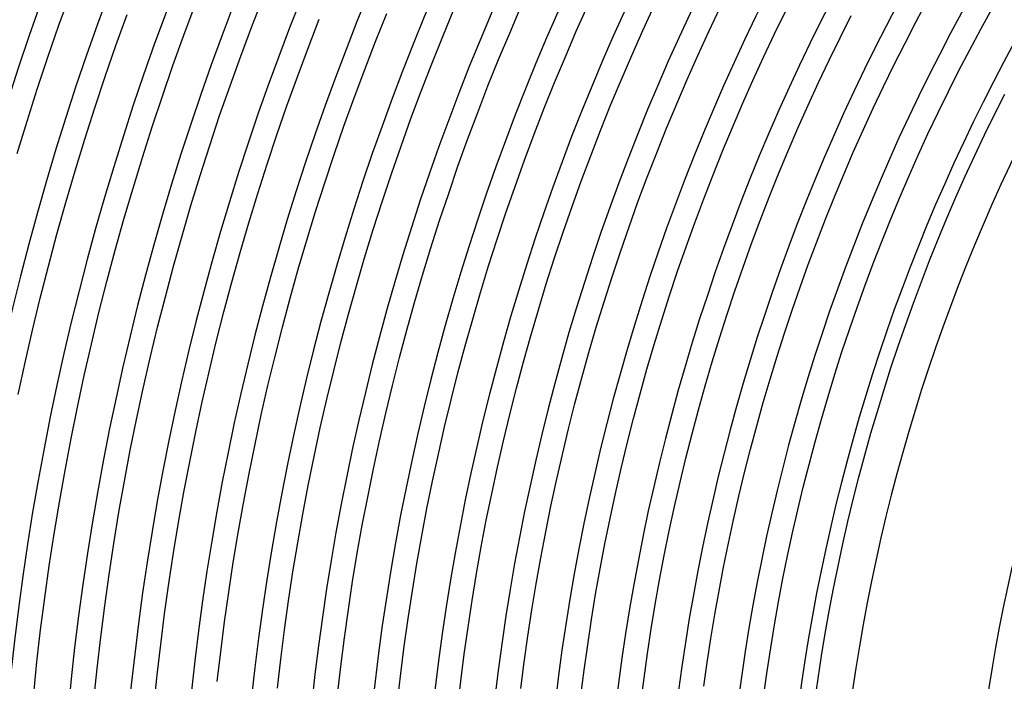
# Model space of a CAD drawing. Header units: millimetres. Extents: x -385 to 385, y -385 to 385.
# Tile 24 of 113: x -297 to -187, y 30 to 104. Entities that reach past the tile are written whole.
import ezdxf

# ---------------------------------------------------------------- set-up
doc = ezdxf.new("R2010")
doc.units = ezdxf.units.MM
doc.layers.add('THICK', color=7, linetype='Continuous')

msp = doc.modelspace()

# ---------------------------------------------------------------- linework, layer by layer
at = {"layer": 'THICK'}
for p, q in [((-292.53, 103.36), (-291.25, 106.9)), ((-278.58, 102.25), (-277.32, 105.62)), ((-271.01, 103.21), (-269.74, 106.49)), ((-234.77, 102.71), (-233.5, 105.55)), ((-196.82, 103.77), (-195.55, 106.15)), ((-286.16, 101.11), (-284.92, 104.57)), ((-257.18, 101.54), (-255.93, 104.65)), ((-249.68, 102.09), (-248.43, 105.12)), ((-242.21, 102.48), (-240.95, 105.42)), ((-227.35, 102.77), (-226.09, 105.52)), ((-219.97, 102.66), (-218.71, 105.33)), ((-212.63, 102.4), (-211.37, 104.97)), ((-205.33, 101.97), (-204.07, 104.45)), ((-189.62, 102.93), (-188.35, 105.22)), ((-293.76, 99.8), (-292.53, 103.36)), ((-264.7, 100.81), (-263.46, 104.02)), ((-198.06, 101.37), (-196.82, 103.77)), ((-279.8, 98.86), (-278.58, 102.25)), ((-272.24, 99.92), (-271.01, 103.21)), ((-243.44, 99.54), (-242.21, 102.48)), ((-235.99, 99.85), (-234.77, 102.71)), ((-228.58, 100), (-227.35, 102.77)), ((-221.2, 99.99), (-219.97, 102.66)), ((-213.86, 99.81), (-212.63, 102.4)), ((-190.85, 100.62), (-189.62, 102.93)), ((-258.39, 98.41), (-257.18, 101.54)), ((-250.9, 99.06), (-249.68, 102.09)), ((-206.55, 99.47), (-205.33, 101.97)), ((-199.28, 98.96), (-198.06, 101.37)), ((-287.37, 97.63), (-286.16, 101.11)), ((-265.91, 97.59), (-264.7, 100.81)), ((-192.06, 98.3), (-190.85, 100.62)), ((-294.95, 96.23), (-293.76, 99.8)), ((-273.43, 96.61), (-272.24, 99.92)), ((-252.09, 96.01), (-250.9, 99.06)), ((-244.63, 96.58), (-243.44, 99.54)), ((-237.19, 96.98), (-235.99, 99.85)), ((-229.78, 97.22), (-228.58, 100)), ((-222.4, 97.3), (-221.2, 99.99)), ((-215.05, 97.21), (-213.86, 99.81)), ((-207.74, 96.96), (-206.55, 99.47)), ((-200.47, 96.54), (-199.28, 98.96)), ((-280.98, 95.46), (-279.8, 98.86)), ((-259.57, 95.27), (-258.39, 98.41)), ((-193.23, 95.96), (-192.06, 98.3)), ((-288.53, 94.14), (-287.37, 97.63)), ((-267.07, 94.36), (-265.91, 97.59)), ((-238.35, 94.1), (-237.19, 96.98)), ((-230.94, 94.43), (-229.78, 97.22)), ((-223.56, 94.59), (-222.4, 97.3)), ((-216.21, 94.59), (-215.05, 97.21)), ((-208.9, 94.43), (-207.74, 96.96)), ((-296.09, 92.65), (-294.95, 96.23)), ((-274.59, 93.29), (-273.43, 96.61)), ((-253.23, 92.94), (-252.09, 96.01)), ((-245.78, 93.61), (-244.63, 96.58)), ((-201.62, 94.1), (-200.47, 96.54)), ((-194.38, 93.61), (-193.23, 95.96)), ((-188.08, 93.4), (-186.94, 95.68)), ((-282.11, 92.04), (-280.98, 95.46)), ((-260.71, 92.11), (-259.57, 95.27)), ((-224.69, 91.88), (-223.56, 94.59)), ((-217.34, 91.96), (-216.21, 94.59)), ((-289.65, 90.63), (-288.53, 94.14)), ((-268.19, 91.12), (-267.07, 94.36)), ((-246.9, 90.62), (-245.78, 93.61)), ((-239.47, 91.2), (-238.35, 94.1)), ((-232.07, 91.62), (-230.94, 94.43)), ((-210.03, 91.89), (-208.9, 94.43)), ((-202.75, 91.65), (-201.62, 94.1)), ((-195.51, 91.25), (-194.38, 93.61)), ((-297.2, 89.05), (-296.09, 92.65)), ((-275.7, 89.95), (-274.59, 93.29)), ((-254.34, 89.86), (-253.23, 92.94)), ((-189.2, 91.12), (-188.08, 93.4)), ((-283.21, 88.61), (-282.11, 92.04)), ((-261.8, 88.94), (-260.71, 92.11)), ((-233.16, 88.8), (-232.07, 91.62)), ((-225.79, 89.14), (-224.69, 91.88)), ((-218.44, 89.32), (-217.34, 91.96)), ((-211.13, 89.33), (-210.03, 91.89)), ((-203.85, 89.18), (-202.75, 91.65)), ((-196.6, 88.87), (-195.51, 91.25)), ((-290.73, 87.11), (-289.65, 90.63)), ((-269.28, 87.86), (-268.19, 91.12)), ((-247.98, 87.62), (-246.9, 90.62)), ((-240.56, 88.29), (-239.47, 91.2)), ((-190.29, 88.81), (-189.2, 91.12)), ((-276.77, 86.6), (-275.7, 89.95)), ((-255.41, 86.77), (-254.34, 89.86)), ((-226.85, 86.4), (-225.79, 89.14)), ((-219.51, 86.66), (-218.44, 89.32)), ((-212.2, 86.77), (-211.13, 89.33)), ((-204.91, 86.7), (-203.85, 89.18)), ((-284.26, 85.17), (-283.21, 88.61)), ((-262.86, 85.76), (-261.8, 88.94)), ((-241.61, 85.37), (-240.56, 88.29)), ((-234.22, 85.97), (-233.16, 88.8)), ((-197.66, 86.48), (-196.6, 88.87)), ((-191.36, 86.5), (-190.29, 88.81)), ((-291.77, 83.58), (-290.73, 87.11)), ((-270.33, 84.58), (-269.28, 87.86)), ((-249.02, 84.6), (-247.98, 87.62)), ((-277.8, 83.24), (-276.77, 86.6)), ((-263.88, 82.57), (-262.86, 85.76)), ((-256.45, 83.67), (-255.41, 86.77)), ((-235.25, 83.12), (-234.22, 85.97)), ((-227.89, 83.64), (-226.85, 86.4)), ((-220.55, 84), (-219.51, 86.66)), ((-213.23, 84.19), (-212.2, 86.77)), ((-205.95, 84.21), (-204.91, 86.7)), ((-198.7, 84.07), (-197.66, 86.48)), ((-192.39, 84.17), (-191.36, 86.5)), ((-285.28, 81.72), (-284.26, 85.17)), ((-242.63, 82.43), (-241.61, 85.37)), ((-292.76, 80.03), (-291.77, 83.58)), ((-271.33, 81.3), (-270.33, 84.58)), ((-257.44, 80.55), (-256.45, 83.67)), ((-250.03, 81.57), (-249.02, 84.6)), ((-228.88, 80.87), (-227.89, 83.64)), ((-221.55, 81.31), (-220.55, 84)), ((-214.24, 81.59), (-213.23, 84.19)), ((-206.95, 81.71), (-205.95, 84.21)), ((-199.7, 81.66), (-198.7, 84.07)), ((-193.4, 81.83), (-192.39, 84.17)), ((-278.79, 79.86), (-277.8, 83.24)), ((-264.87, 79.36), (-263.88, 82.57)), ((-236.24, 80.26), (-235.25, 83.12)), ((-286.25, 78.25), (-285.28, 81.72)), ((-251, 78.54), (-250.03, 81.57)), ((-243.61, 79.48), (-242.63, 82.43)), ((-215.21, 78.99), (-214.24, 81.59)), ((-207.93, 79.19), (-206.95, 81.71)), ((-200.68, 79.23), (-199.7, 81.66)), ((-194.38, 79.48), (-193.4, 81.83)), ((-272.3, 78), (-271.33, 81.3)), ((-258.4, 77.42), (-257.44, 80.55)), ((-237.19, 77.39), (-236.24, 80.26)), ((-229.85, 78.09), (-228.88, 80.87)), ((-222.52, 78.62), (-221.55, 81.31)), ((-293.71, 76.48), (-292.76, 80.03)), ((-279.74, 76.47), (-278.79, 79.86)), ((-265.81, 76.14), (-264.87, 79.36)), ((-244.56, 76.52), (-243.61, 79.48)), ((-208.88, 76.66), (-207.93, 79.19)), ((-201.62, 76.79), (-200.68, 79.23)), ((-195.33, 77.12), (-194.38, 79.48)), ((-287.17, 74.77), (-286.25, 78.25)), ((-251.93, 75.49), (-251, 78.54)), ((-230.78, 75.29), (-229.85, 78.09)), ((-223.46, 75.92), (-222.52, 78.62)), ((-216.15, 76.37), (-215.21, 78.99)), ((-273.22, 74.69), (-272.3, 78)), ((-259.32, 74.28), (-258.4, 77.42)), ((-238.12, 74.5), (-237.19, 77.39)), ((-196.25, 74.74), (-195.33, 77.12)), ((-294.61, 72.91), (-293.71, 76.48)), ((-280.64, 73.07), (-279.74, 76.47)), ((-266.71, 72.91), (-265.81, 76.14)), ((-245.47, 73.55), (-244.56, 76.52)), ((-224.36, 73.2), (-223.46, 75.92)), ((-217.07, 73.74), (-216.15, 76.37)), ((-209.79, 74.12), (-208.88, 76.66)), ((-202.54, 74.34), (-201.62, 76.79)), ((-288.06, 71.29), (-287.17, 74.77)), ((-252.83, 72.42), (-251.93, 75.49)), ((-231.67, 72.49), (-230.78, 75.29)), ((-274.11, 71.37), (-273.22, 74.69)), ((-260.2, 71.13), (-259.32, 74.28)), ((-239, 71.61), (-238.12, 74.5)), ((-217.94, 71.11), (-217.07, 73.74)), ((-210.67, 71.57), (-209.79, 74.12)), ((-203.43, 71.87), (-202.54, 74.34)), ((-197.14, 72.36), (-196.25, 74.74)), ((-295.48, 69.33), (-294.61, 72.91)), ((-281.51, 69.66), (-280.64, 73.07)), ((-267.58, 69.67), (-266.71, 72.91)), ((-246.34, 70.57), (-245.47, 73.55)), ((-225.23, 70.47), (-224.36, 73.2)), ((-253.69, 69.35), (-252.83, 72.42)), ((-239.85, 68.71), (-239, 71.61)), ((-232.54, 69.67), (-231.67, 72.49)), ((-211.53, 69.01), (-210.67, 71.57)), ((-204.28, 69.4), (-203.43, 71.87)), ((-198, 69.96), (-197.14, 72.36)), ((-288.9, 67.79), (-288.06, 71.29)), ((-274.96, 68.04), (-274.11, 71.37)), ((-261.05, 67.97), (-260.2, 71.13)), ((-247.18, 67.57), (-246.34, 70.57)), ((-226.07, 67.74), (-225.23, 70.47)), ((-218.79, 68.46), (-217.94, 71.11)), ((-296.29, 65.74), (-295.48, 69.33)), ((-282.33, 66.24), (-281.51, 69.66)), ((-268.4, 66.42), (-267.58, 69.67)), ((-254.51, 66.27), (-253.69, 69.35)), ((-233.36, 66.85), (-232.54, 69.67)), ((-205.11, 66.92), (-204.28, 69.4)), ((-198.84, 67.55), (-198, 69.96)), ((-240.67, 65.79), (-239.85, 68.71)), ((-219.6, 65.8), (-218.79, 68.46)), ((-212.35, 66.44), (-211.53, 69.01)), ((-289.71, 64.28), (-288.9, 67.79)), ((-275.76, 64.7), (-274.96, 68.04)), ((-261.85, 64.8), (-261.05, 67.97)), ((-247.98, 64.57), (-247.18, 67.57)), ((-226.88, 64.99), (-226.07, 67.74)), ((-199.64, 65.14), (-198.84, 67.55)), ((-283.12, 62.82), (-282.33, 66.24)), ((-269.19, 63.16), (-268.4, 66.42)), ((-255.3, 63.18), (-254.51, 66.27)), ((-234.16, 64.01), (-233.36, 66.85)), ((-213.14, 63.86), (-212.35, 66.44)), ((-205.91, 64.43), (-205.11, 66.92)), ((-297.07, 62.14), (-296.29, 65.74)), ((-241.45, 62.87), (-240.67, 65.79)), ((-227.65, 62.23), (-226.88, 64.99)), ((-220.39, 63.13), (-219.6, 65.8)), ((-200.42, 62.71), (-199.64, 65.14)), ((-290.46, 60.76), (-289.71, 64.28)), ((-276.53, 61.35), (-275.76, 64.7)), ((-262.62, 61.62), (-261.85, 64.8)), ((-248.75, 61.56), (-247.98, 64.57)), ((-234.92, 61.17), (-234.16, 64.01)), ((-213.9, 61.27), (-213.14, 63.86)), ((-206.67, 61.92), (-205.91, 64.43)), ((-283.86, 59.38), (-283.12, 62.82)), ((-269.94, 59.89), (-269.19, 63.16)), ((-256.05, 60.08), (-255.3, 63.18)), ((-242.19, 59.94), (-241.45, 62.87)), ((-221.14, 60.45), (-220.39, 63.13)), ((-201.16, 60.27), (-200.42, 62.71)), ((-263.35, 58.43), (-262.62, 61.62)), ((-249.47, 58.54), (-248.75, 61.56)), ((-228.38, 59.47), (-227.65, 62.23)), ((-207.41, 59.41), (-206.67, 61.92)), ((-291.18, 57.23), (-290.46, 60.76)), ((-277.25, 57.99), (-276.53, 61.35)), ((-235.64, 58.31), (-234.92, 61.17)), ((-214.62, 58.67), (-213.9, 61.27)), ((-284.56, 55.93), (-283.86, 59.38)), ((-270.64, 56.61), (-269.94, 59.89)), ((-256.76, 56.97), (-256.05, 60.08)), ((-242.9, 56.99), (-242.19, 59.94)), ((-229.09, 56.69), (-228.38, 59.47)), ((-221.85, 57.77), (-221.14, 60.45)), ((-208.11, 56.89), (-207.41, 59.41)), ((-201.88, 57.83), (-201.16, 60.27)), ((-264.04, 55.23), (-263.35, 58.43)), ((-250.17, 55.5), (-249.47, 58.54)), ((-236.33, 55.45), (-235.64, 58.31)), ((-215.32, 56.07), (-214.62, 58.67)), ((-291.85, 53.69), (-291.18, 57.23)), ((-277.93, 54.63), (-277.25, 57.99)), ((-222.54, 55.07), (-221.85, 57.77)), ((-202.57, 55.38), (-201.88, 57.83)), ((-271.31, 53.33), (-270.64, 56.61)), ((-257.43, 53.85), (-256.76, 56.97)), ((-243.58, 54.04), (-242.9, 56.99)), ((-229.76, 53.91), (-229.09, 56.69)), ((-215.98, 53.45), (-215.32, 56.07)), ((-208.79, 54.36), (-208.11, 56.89)), ((-285.21, 52.47), (-284.56, 55.93)), ((-264.69, 52.02), (-264.04, 55.23)), ((-250.82, 52.47), (-250.17, 55.5)), ((-236.99, 52.58), (-236.33, 55.45)), ((-223.19, 52.37), (-222.54, 55.07)), ((-203.22, 52.92), (-202.57, 55.38)), ((-278.57, 51.25), (-277.93, 54.63)), ((-244.21, 51.08), (-243.58, 54.04)), ((-230.4, 51.12), (-229.76, 53.91)), ((-209.43, 51.83), (-208.79, 54.36)), ((-292.48, 50.15), (-291.85, 53.69)), ((-271.94, 50.03), (-271.31, 53.33)), ((-258.06, 50.72), (-257.43, 53.85)), ((-216.62, 50.83), (-215.98, 53.45)), ((-203.85, 50.45), (-203.22, 52.92)), ((-285.83, 49.01), (-285.21, 52.47)), ((-265.3, 48.81), (-264.69, 52.02)), ((-251.44, 49.42), (-250.82, 52.47)), ((-237.61, 49.7), (-236.99, 52.58)), ((-223.81, 49.66), (-223.19, 52.37)), ((-210.05, 49.28), (-209.43, 51.83)), ((-279.18, 47.87), (-278.57, 51.25)), ((-258.66, 47.59), (-258.06, 50.72)), ((-244.82, 48.12), (-244.21, 51.08)), ((-231, 48.32), (-230.4, 51.12)), ((-217.22, 48.19), (-216.62, 50.83)), ((-293.07, 46.6), (-292.48, 50.15)), ((-272.52, 46.73), (-271.94, 50.03)), ((-238.19, 46.82), (-237.61, 49.7)), ((-224.39, 46.94), (-223.81, 49.66)), ((-204.45, 47.97), (-203.85, 50.45)), ((-286.4, 45.54), (-285.83, 49.01)), ((-265.87, 45.59), (-265.3, 48.81)), ((-252.02, 46.37), (-251.44, 49.42)), ((-210.63, 46.73), (-210.05, 49.28)), ((-279.74, 44.48), (-279.18, 47.87)), ((-259.22, 44.45), (-258.66, 47.59)), ((-245.38, 45.15), (-244.82, 48.12)), ((-231.57, 45.51), (-231, 48.32)), ((-217.79, 45.56), (-217.22, 48.19)), ((-205.01, 45.49), (-204.45, 47.97)), ((-293.61, 43.04), (-293.07, 46.6)), ((-273.07, 43.42), (-272.52, 46.73)), ((-252.56, 43.31), (-252.02, 46.37)), ((-238.74, 43.92), (-238.19, 46.82)), ((-224.95, 44.21), (-224.39, 46.94)), ((-211.18, 44.17), (-210.63, 46.73)), ((-286.93, 42.06), (-286.4, 45.54)), ((-266.4, 42.36), (-265.87, 45.59)), ((-245.91, 42.17), (-245.38, 45.15)), ((-232.1, 42.7), (-231.57, 45.51)), ((-218.32, 42.91), (-217.79, 45.56)), ((-205.55, 43), (-205.01, 45.49)), ((-280.25, 41.08), (-279.74, 44.48)), ((-259.74, 41.3), (-259.22, 44.45)), ((-225.47, 41.48), (-224.95, 44.21)), ((-211.7, 41.61), (-211.18, 44.17)), ((-294.11, 39.48), (-293.61, 43.04)), ((-273.58, 40.1), (-273.07, 43.42)), ((-253.07, 40.24), (-252.56, 43.31)), ((-239.26, 41.02), (-238.74, 43.92)), ((-218.83, 40.26), (-218.32, 42.91)), ((-206.06, 40.5), (-205.55, 43)), ((-287.42, 38.58), (-286.93, 42.06)), ((-266.9, 39.13), (-266.4, 42.36)), ((-246.4, 39.18), (-245.91, 42.17)), ((-232.61, 39.88), (-232.1, 42.7)), ((-280.73, 37.68), (-280.25, 41.08)), ((-260.22, 38.15), (-259.74, 41.3)), ((-239.74, 38.12), (-239.26, 41.02)), ((-225.95, 38.74), (-225.47, 41.48)), ((-212.19, 39.04), (-211.7, 41.61)), ((-274.04, 36.78), (-273.58, 40.1)), ((-253.54, 37.17), (-253.07, 40.24)), ((-233.07, 37.06), (-232.61, 39.88)), ((-219.3, 37.6), (-218.83, 40.26)), ((-206.53, 38), (-206.06, 40.5)), ((-294.57, 35.91), (-294.11, 39.48)), ((-287.87, 35.09), (-287.42, 38.58)), ((-267.35, 35.89), (-266.9, 39.13)), ((-246.86, 36.19), (-246.4, 39.18)), ((-226.41, 36), (-225.95, 38.74)), ((-212.65, 36.46), (-212.19, 39.04)), ((-281.17, 34.27), (-280.73, 37.68)), ((-260.66, 34.99), (-260.22, 38.15)), ((-240.18, 35.21), (-239.74, 38.12)), ((-219.74, 34.94), (-219.3, 37.6)), ((-206.98, 35.49), (-206.53, 38)), ((-274.47, 33.46), (-274.04, 36.78)), ((-253.97, 34.09), (-253.54, 37.17)), ((-233.5, 34.23), (-233.07, 37.06)), ((-213.07, 33.88), (-212.65, 36.46)), ((-294.98, 32.33), (-294.57, 35.91)), ((-267.77, 32.64), (-267.35, 35.89)), ((-247.28, 33.19), (-246.86, 36.19)), ((-240.59, 32.29), (-240.18, 35.21)), ((-226.83, 33.25), (-226.41, 36)), ((-207.39, 32.98), (-206.98, 35.49)), ((-288.27, 31.6), (-287.87, 35.09)), ((-281.56, 30.86), (-281.17, 34.27)), ((-261.07, 31.82), (-260.66, 34.99)), ((-254.37, 31.01), (-253.97, 34.09)), ((-233.9, 31.4), (-233.5, 34.23)), ((-220.15, 32.27), (-219.74, 34.94)), ((-274.85, 30.12), (-274.47, 33.46)), ((-247.67, 30.19), (-247.28, 33.19)), ((-227.21, 30.5), (-226.83, 33.25)), ((-213.47, 31.29), (-213.07, 33.88)), ((-207.78, 30.46), (-207.39, 32.98)), ((-295.35, 28.75), (-294.98, 32.33)), ((-268.14, 29.39), (-267.77, 32.64)), ((-240.97, 29.37), (-240.59, 32.29)), ((-220.52, 29.6), (-220.15, 32.27)), ((-288.64, 28.1), (-288.27, 31.6)), ((-281.92, 27.44), (-281.56, 30.86)), ((-261.43, 28.65), (-261.07, 31.82)), ((-254.72, 27.92), (-254.37, 31.01)), ((-234.27, 28.56), (-233.9, 31.4)), ((-213.83, 28.7), (-213.47, 31.29)), ((-248.01, 27.18), (-247.67, 30.19)), ((-227.57, 27.74), (-227.21, 30.5)), ((-208.13, 27.94), (-207.78, 30.46))]:
    msp.add_line(p, q, dxfattribs=at)
for radius, start, end in [(345, 135.3316, 179.6684), (341, 135.3361, 179.664), (337.25, 135.0861, 179.9139), (333.25, 135.3439, 179.6561), (326.5, 135.351, 179.649), (319.75, 135.3584, 179.6416), (313, 135.3661, 179.6339), (306.25, 135.3742, 179.6258), (299.5, 135.3826, 179.6174), (292.75, 135.3914, 179.6086), (286, 135.4007, 179.5994), (279.25, 135.4104, 179.5897), (272.5, 135.4205, 179.5795), (265.75, 135.4312, 179.5688), (259, 135.4425, 179.5576), (252.25, 135.4543, 179.5457), (245.5, 135.4668, 179.5332), (238.75, 135.48, 179.5201), (232, 135.4939, 179.5061), (225.25, 135.5086, 179.4913), (218.5, 135.5242, 179.4758), (211.75, 135.5396, 179.4604), (206, 135.5556, 179.4444), (191, 135.5992, 179.4008)]:
    msp.add_arc((0, 0), radius, start, end, dxfattribs=at)

doc.saveas('drawing.dxf')
